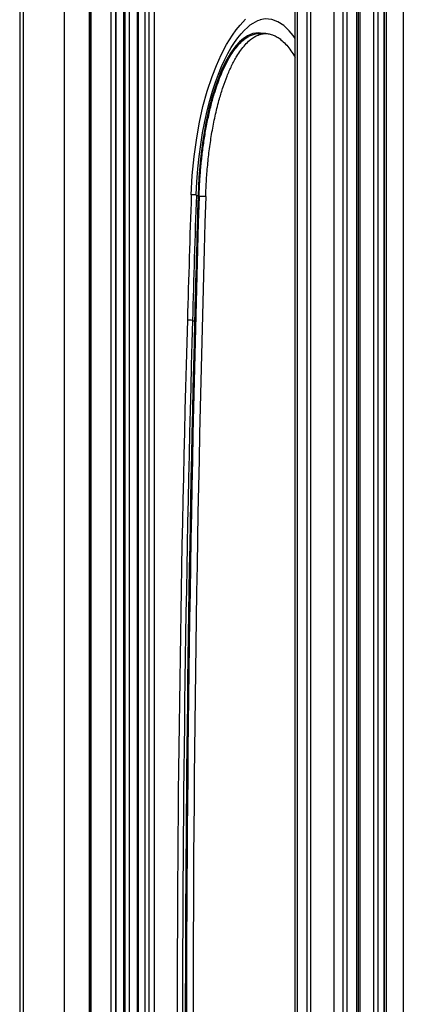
# Model space of a CAD drawing. Header units: millimetres. Extents: x 3811.49 to 3812.61, y 4795.07 to 4797.37.
# Tile 31 of 58: x 3811.49 to 3811.76, y 4796.34 to 4797.03. Entities that reach past the tile are written whole.
import ezdxf

# ---------------------------------------------------------------- set-up
doc = ezdxf.new("R2010")
doc.units = ezdxf.units.MM
doc.layers.add('SANINDUSA', color=3, linetype='Continuous')

msp = doc.modelspace()

# ---------------------------------------------------------------- linework, layer by layer
at = {"layer": 'SANINDUSA'}
for p, q in [((3811.49315, 4797.25155), (3811.49315, 4795.27155)), ((3811.49588, 4795.27155), (3811.49588, 4797.25155)), ((3811.52464, 4795.27155), (3811.52464, 4797.25155)), ((3811.54194, 4795.27155), (3811.54194, 4797.25155)), ((3811.54234, 4795.27258), (3811.54234, 4797.25051)), ((3811.54287, 4797.24403), (3811.54287, 4795.27906)), ((3811.55724, 4795.30959), (3811.55724, 4797.21269)), ((3811.55725, 4795.30959), (3811.55725, 4797.21269)), ((3811.56043, 4795.30991), (3811.56044, 4797.21269)), ((3811.56069, 4795.30992), (3811.56069, 4797.21269)), ((3811.56605, 4795.30992), (3811.56605, 4797.21269)), ((3811.56668, 4795.30992), (3811.56668, 4797.21269)), ((3811.56695, 4795.30992), (3811.56695, 4797.21269)), ((3811.57003, 4795.30992), (3811.57003, 4797.21269)), ((3811.57564, 4795.30992), (3811.57564, 4797.21318)), ((3811.57645, 4795.30992), (3811.57645, 4797.21318)), ((3811.58075, 4797.21318), (3811.58075, 4795.30992)), ((3811.58375, 4795.30992), (3811.58375, 4797.21318)), ((3811.58735, 4797.21318), (3811.58735, 4795.30992)), ((3811.68607, 4795.30991), (3811.68607, 4797.21319)), ((3811.68621, 4795.30991), (3811.68621, 4797.21319)), ((3811.68765, 4795.30991), (3811.68765, 4797.21319)), ((3811.69456, 4795.30991), (3811.69456, 4797.21319)), ((3811.69711, 4795.30991), (3811.69711, 4797.21319)), ((3811.71349, 4795.30855), (3811.71349, 4797.21455)), ((3811.71978, 4795.30855), (3811.71978, 4797.21455)), ((3811.72232, 4797.21155), (3811.72232, 4795.31155)), ((3811.72246, 4795.31155), (3811.72246, 4797.21155)), ((3811.7294, 4795.31155), (3811.7294, 4797.21155)), ((3811.73041, 4795.31155), (3811.73041, 4797.21155)), ((3811.73166, 4795.31155), (3811.73166, 4797.21155)), ((3811.74118, 4795.30855), (3811.74118, 4797.21455)), ((3811.74133, 4795.30855), (3811.74133, 4797.21455)), ((3811.74424, 4795.30855), (3811.74424, 4797.21455)), ((3811.74434, 4795.30855), (3811.74434, 4797.21455)), ((3811.74845, 4795.30855), (3811.74845, 4797.21455)), ((3811.74877, 4795.30855), (3811.74877, 4797.21455)), ((3811.75022, 4795.30855), (3811.75022, 4797.21455)), ((3811.76187, 4797.21455), (3811.76187, 4795.30855)), ((3811.66158, 4797.02611), (3811.66137, 4797.02607)), ((3811.66547, 4797.0166), (3811.66084, 4797.0166))]:
    msp.add_line(p, q, dxfattribs=at)
at = {"layer": 'SANINDUSA', "flags": 128}
for points in [[(3811.61334, 4796.90363), (3811.61405, 4796.91702), (3811.6153, 4796.93035), (3811.61712, 4796.94355), (3811.61911, 4796.95459), (3811.62155, 4796.96549), (3811.62448, 4796.97615), (3811.6279, 4796.98649), (3811.63095, 4796.99429), (3811.63436, 4797.0018), (3811.63812, 4797.00891), (3811.64225, 4797.01552), (3811.64487, 4797.01916), (3811.64763, 4797.02256), (3811.65143, 4797.02659)], [(3811.61684, 4796.9033), (3811.61685, 4796.90371), (3811.61728, 4796.9127), (3811.61795, 4796.9217), (3811.61884, 4796.93043), (3811.61994, 4796.93887), (3811.62125, 4796.94702), (3811.62274, 4796.95487), (3811.62442, 4796.96241), (3811.62626, 4796.96958), (3811.62821, 4796.97625), (3811.63026, 4796.98246), (3811.6324, 4796.98823), (3811.63463, 4796.99359), (3811.63669, 4796.99806), (3811.63901, 4797.00259), (3811.64137, 4797.00673), (3811.64372, 4797.01041), (3811.64604, 4797.01366), (3811.64831, 4797.01647), (3811.65052, 4797.01889), (3811.65265, 4797.02093), (3811.6547, 4797.02261), (3811.65667, 4797.02398), (3811.6583, 4797.02491), (3811.65992, 4797.02566), (3811.66158, 4797.02621)], [(3811.68607, 4797.01321), (3811.68476, 4797.01516), (3811.68196, 4797.01861), (3811.67818, 4797.02221), (3811.67398, 4797.02493), (3811.66966, 4797.02646), (3811.66503, 4797.0268), (3811.66158, 4797.02611)], [(3811.66345, 4797.0166), (3811.6634, 4797.01662), (3811.66042, 4797.01704), (3811.65658, 4797.01659), (3811.65284, 4797.0151), (3811.64994, 4797.01319), (3811.64718, 4797.01077), (3811.6446, 4797.00793), (3811.64091, 4797.00285), (3811.63759, 4796.99713), (3811.63463, 4796.99096), (3811.6312, 4796.98231), (3811.62825, 4796.9732), (3811.62575, 4796.96376), (3811.62364, 4796.9541), (3811.62147, 4796.94154), (3811.61984, 4796.92875), (3811.61872, 4796.91582), (3811.6181, 4796.90283)], [(3811.6181, 4796.90283), (3811.61736, 4796.90289), (3811.61677, 4796.90295)]]:
    msp.add_lwpolyline(points, dxfattribs=at)
at = {"layer": 'SANINDUSA'}
for centre, radius, start, end in [((3831.30876, 4796.31101), 19.69881, 178.279927, 181.720073), ((3828.71748, 4796.3291), 17.11379, 178.076158, 178.370362), ((3811.6132, 4796.88328), 0.02035, 79.68911, 89.60122), ((3822.06826, 4796.53788), 10.45773, 177.997525, 178.478691), ((3831.31339, 4796.31101), 19.69881, 178.279927, 181.720073), ((3831.28196, 4796.31217), 19.67273, 178.279474, 178.534991), ((3829.27352, 4796.31155), 17.6701, 178.364737, 181.635263), ((3811.61039, 4796.78993), 0.02586, 81.57825, 89.50382), ((3829.60194, 4796.3119), 17.9948, 178.396259, 181.605979), ((3831.09275, 4796.31155), 19.4836, 178.518933, 181.481067), ((3811.61798, 4796.85485), 0.03979, 264.39591, 266.65978)]:
    msp.add_arc(centre, radius, start, end, dxfattribs=at)
for points, knots in [([(3811.61882, 4796.9023), (3811.61895, 4796.90568), (3811.61921, 4796.91244), (3811.61997, 4796.9225), (3811.621, 4796.93247), (3811.62234, 4796.94231), (3811.62401, 4796.95207), (3811.62603, 4796.96164), (3811.62821, 4796.97017), (3811.63043, 4796.97752), (3811.63261, 4796.9838), (3811.635, 4796.98978), (3811.63766, 4796.99549), (3811.64047, 4797.00061), (3811.6434, 4797.00506), (3811.64639, 4797.00882), (3811.64936, 4797.01175), (3811.6522, 4797.0139), (3811.65491, 4797.01539), (3811.65769, 4797.01629), (3811.6597, 4797.01668), (3811.66074, 4797.01658), (3811.66084, 4797.01657)], [0, 0, 0, 0, 0.071174, 0.142152, 0.212761, 0.28344, 0.353578, 0.425051, 0.495103, 0.546608, 0.596075, 0.645345, 0.69503, 0.744663, 0.787327, 0.829429, 0.870949, 0.902922, 0.933721, 0.965548, 0.996833, 1, 1, 1, 1]), ([(3811.62346, 4796.9023), (3811.62361, 4796.90624), (3811.62393, 4796.91412), (3811.6249, 4796.92582), (3811.62624, 4796.9374), (3811.62803, 4796.94884), (3811.63028, 4796.96008), (3811.63283, 4796.97021), (3811.63555, 4796.97909), (3811.63837, 4796.98681), (3811.64156, 4796.99409), (3811.64483, 4797.00018), (3811.64803, 4797.00506), (3811.65102, 4797.00882), (3811.65399, 4797.01175), (3811.65684, 4797.0139), (3811.65954, 4797.01538), (3811.66233, 4797.01633), (3811.66518, 4797.0167), (3811.66803, 4797.01645), (3811.67082, 4797.01562), (3811.67356, 4797.01423), (3811.67645, 4797.01217), (3811.67945, 4797.00932), (3811.68245, 4797.00562), (3811.68468, 4797.00248), (3811.68579, 4797.00042), (3811.68607, 4796.9999)], [0, 0, 0, 0, 0.065712, 0.131293, 0.196052, 0.261601, 0.327091, 0.39199, 0.442704, 0.490948, 0.540113, 0.589561, 0.623341, 0.656676, 0.68955, 0.714866, 0.739252, 0.764451, 0.789221, 0.813915, 0.838974, 0.863538, 0.88901, 0.921891, 0.955122, 0.988703, 1, 1, 1, 1])]:
    msp.add_open_spline(points, degree=3, knots=knots, dxfattribs=at)
msp.add_open_spline([(3811.62346, 4796.9023), (3811.61882, 4796.9023)], degree=1, dxfattribs=at)

doc.saveas('drawing.dxf')
